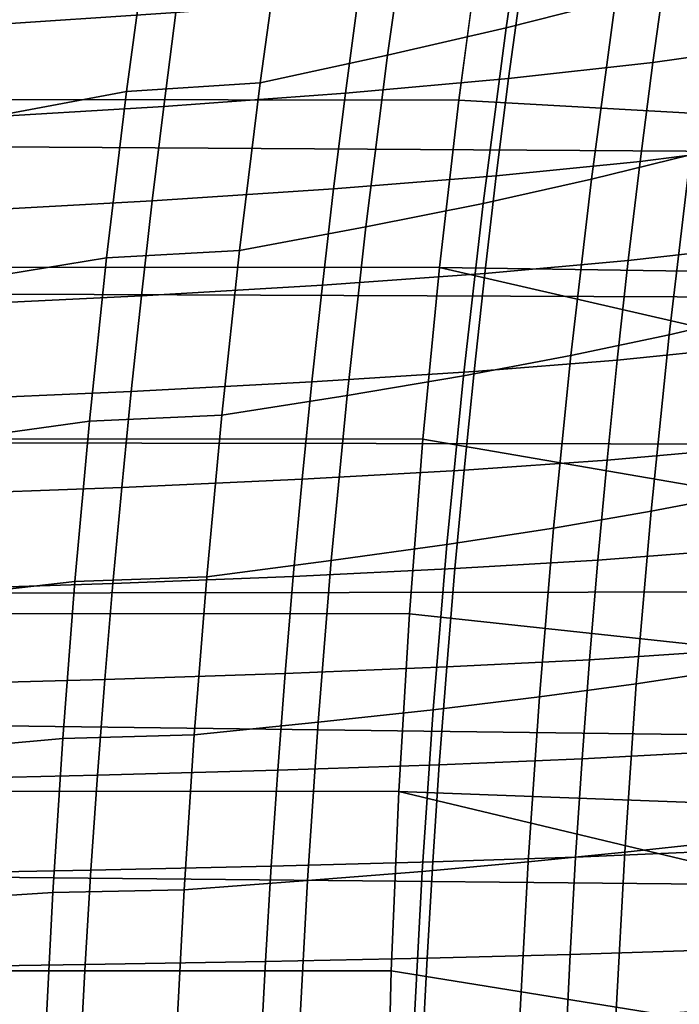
# Model space of a CAD drawing. Header units: metres. Extents: x -365 to 28, y -28 to 28.
# Tile 120 of 256: x -30.38 to -28.5, y 0.94 to 3.74. Entities that reach past the tile are written whole.
import ezdxf

# ---------------------------------------------------------------- set-up
doc = ezdxf.new("R2010")
doc.units = ezdxf.units.M
doc.layers.add('solid_24_501_103_XXX', color=7, linetype='CONTINUOUS')

msp = doc.modelspace()

# ---------------------------------------------------------------- linework, layer by layer
at = {"layer": 'solid_24_501_103_XXX'}
for points in [[(-28.990141, 3.721337, 106.193733), (-28.677811, 3.801687, 106.626312), (-28.598536, 4.323267, 106.498955), (-28.914738, 4.231141, 106.073082)], [(-29.328259, 3.643349, 105.776802), (-28.990141, 3.721337, 106.193733), (-28.914738, 4.231141, 106.073082), (-29.256752, 4.141699, 105.662613)], [(-29.691755, 3.56471, 105.377907), (-29.328259, 3.643349, 105.776802), (-29.256752, 4.141699, 105.662613), (-29.624294, 4.05149, 105.270134)], [(-30.007631, 4.023251, 104.883163), (-30.072845, 3.540231, 104.987556), (-29.691755, 3.56471, 105.377907), (-29.624294, 4.05149, 105.270134)], [(-29.125301, 3.515739, 135.85054), (-61.803535, 3.552755, 145.23848), (-61.739239, 4.021231, 145.462708), (-29.062374, 3.980192, 136.069992)], [(-57.610939, 4.021231, 159.859802), (-57.546642, 3.552755, 160.08403), (-27.266472, 3.362529, 151.489456), (-27.213072, 3.770776, 151.277725)], [(-29.895109, 4.032567, 48.510521), (-29.931854, 3.765415, 48.462662), (-30.505173, 3.727122, 49.801952), (-30.469997, 3.990493, 49.847748)], [(-30.484385, 3.462814, 104.629585), (-30.072845, 3.540231, 104.987556), (-30.007631, 4.023251, 104.883163), (-30.423534, 3.934389, 104.531502)], [(-29.062374, 3.980192, 136.069992), (-27.206203, 3.820071, 142.543243), (-27.260458, 3.410994, 142.354019), (-29.125301, 3.515739, 135.85054)], [(-28.173603, 3.958905, 42.971832), (-28.2139, 3.672697, 42.917179), (-28.571445, 3.622316, 44.308266), (-28.532557, 3.903346, 44.359692)], [(-28.532557, 3.903346, 44.359692), (-28.571445, 3.622316, 44.308266), (-28.982895, 3.576639, 45.690514), (-28.945372, 3.852933, 45.739075)], [(-28.746546, 3.289659, 106.738388), (-28.464083, 3.359796, 107.191254), (-28.392193, 3.883461, 107.073029), (-28.677811, 3.801687, 106.626312)], [(-28.945372, 3.852933, 45.739075), (-28.982895, 3.576639, 45.690514), (-29.448029, 3.535249, 47.06152), (-29.411854, 3.807219, 47.107563)], [(-29.411854, 3.807219, 47.107563), (-29.448029, 3.535249, 47.06152), (-29.966667, 3.497407, 48.418816), (-29.931854, 3.765415, 48.462662)], [(-29.055658, 3.22076, 106.299858), (-28.746546, 3.289659, 106.738388), (-28.677811, 3.801687, 106.626312), (-28.990141, 3.721337, 106.193733)], [(-29.931854, 3.765415, 48.462662), (-29.966667, 3.497407, 48.418816), (-30.538588, 3.46274, 49.76001), (-30.505173, 3.727122, 49.801952)], [(-29.390509, 3.153908, 105.87722), (-29.055658, 3.22076, 106.299858), (-28.990141, 3.721337, 106.193733), (-29.328259, 3.643349, 105.776802)], [(-28.2139, 3.672697, 42.917179), (-28.251461, 3.386009, 42.86718), (-28.607819, 3.340613, 44.261356), (-28.571445, 3.622316, 44.308266)], [(-29.750572, 3.086512, 105.472672), (-29.390509, 3.153908, 105.87722), (-29.328259, 3.643349, 105.776802), (-29.691755, 3.56471, 105.377907)], [(-28.571445, 3.622316, 44.308266), (-28.607819, 3.340613, 44.261356), (-29.01811, 3.299492, 45.64632), (-28.982895, 3.576639, 45.690514)], [(-30.072845, 3.540231, 104.987556), (-30.129732, 3.065674, 105.079384), (-29.750572, 3.086512, 105.472672), (-29.691755, 3.56471, 105.377907)], [(-28.982895, 3.576639, 45.690514), (-29.01811, 3.299492, 45.64632), (-29.48209, 3.262257, 47.019688), (-29.448029, 3.535249, 47.06152)], [(-29.180361, 3.037902, 135.658524), (-61.859802, 3.070447, 145.042252), (-61.803535, 3.552755, 145.23848), (-29.125301, 3.515739, 135.85054)], [(-57.546642, 3.552755, 160.08403), (-57.490372, 3.070447, 160.280273), (-27.314175, 2.949638, 151.674988), (-27.266472, 3.362529, 151.489456)], [(-30.537502, 2.999368, 104.715881), (-30.129732, 3.065674, 105.079384), (-30.072845, 3.540231, 104.987556), (-30.484385, 3.462814, 104.629585)], [(-29.448029, 3.535249, 47.06152), (-29.48209, 3.262257, 47.019688), (-29.999552, 3.228221, 48.379025), (-29.966667, 3.497407, 48.418816)], [(-29.125301, 3.515739, 135.85054), (-27.260458, 3.410994, 142.354019), (-27.307531, 3.010594, 142.189865), (-29.180361, 3.037902, 135.658524)], [(-29.966667, 3.497407, 48.418816), (-29.999552, 3.228221, 48.379025), (-30.570242, 3.197037, 49.721947), (-30.538588, 3.46274, 49.76001)], [(-28.525381, 2.846372, 107.292915), (-28.272963, 2.904985, 107.764275), (-28.209265, 3.429632, 107.657112), (-28.464083, 3.359796, 107.191254)], [(-28.251461, 3.386009, 42.86718), (-28.286318, 3.098473, 42.821861), (-28.641699, 3.057883, 44.21899), (-28.607819, 3.340613, 44.261356)], [(-28.607819, 3.340613, 44.261356), (-28.641699, 3.057883, 44.21899), (-29.051031, 3.021148, 45.606529), (-29.01811, 3.299492, 45.64632)], [(-28.805323, 2.78752, 106.834686), (-28.525381, 2.846372, 107.292915), (-28.464083, 3.359796, 107.191254), (-28.746546, 3.289659, 106.738388)], [(-29.01811, 3.299492, 45.64632), (-29.051031, 3.021148, 45.606529), (-29.514048, 2.98791, 46.982109), (-29.48209, 3.262257, 47.019688)], [(-29.111828, 2.729723, 106.391006), (-28.805323, 2.78752, 106.834686), (-28.746546, 3.289659, 106.738388), (-29.055658, 3.22076, 106.299858)], [(-29.48209, 3.262257, 47.019688), (-29.514048, 2.98791, 46.982109), (-30.030506, 2.957536, 48.343319), (-29.999552, 3.228221, 48.379025)], [(-29.999552, 3.228221, 48.379025), (-30.030506, 2.957536, 48.343319), (-30.600126, 2.929702, 49.687801), (-30.570242, 3.197037, 49.721947)], [(-29.443998, 2.673661, 105.963455), (-29.111828, 2.729723, 106.391006), (-29.055658, 3.22076, 106.299858), (-29.390509, 3.153908, 105.87722)], [(-29.80121, 2.617156, 105.55407), (-29.443998, 2.673661, 105.963455), (-29.390509, 3.153908, 105.87722), (-29.750572, 3.086512, 105.472672)], [(-28.286318, 3.098473, 42.821861), (-28.318487, 2.809849, 42.781269), (-28.673096, 2.773895, 44.181225), (-28.641699, 3.057883, 44.21899)], [(-29.227266, 2.549127, 135.494949), (-61.907749, 2.576846, 144.875046), (-61.859802, 3.070447, 145.042252), (-29.180361, 3.037902, 135.658524)], [(-57.490372, 3.070447, 160.280273), (-57.442429, 2.576846, 160.447464), (-27.355877, 2.533432, 151.834534), (-27.314175, 2.949638, 151.674988)], [(-30.5833, 2.544269, 104.790108), (-30.178743, 2.599823, 105.15834), (-30.129732, 3.065674, 105.079384), (-30.537502, 2.999368, 104.715881)], [(-30.129732, 3.065674, 105.079384), (-30.178743, 2.599823, 105.15834), (-29.80121, 2.617156, 105.55407), (-29.750572, 3.086512, 105.472672)], [(-29.180361, 3.037902, 135.658524), (-27.347937, 2.617835, 142.04895), (-27.382116, 2.231707, 141.929749), (-29.227266, 2.549127, 135.494949)], [(-29.180361, 3.037902, 135.658524), (-27.307531, 3.010594, 142.189865), (-27.347937, 2.617835, 142.04895)], [(-28.641699, 3.057883, 44.21899), (-28.673096, 2.773895, 44.181225), (-29.081665, 2.74139, 45.57119), (-29.051031, 3.021148, 45.606529)], [(-29.051031, 3.021148, 45.606529), (-29.081665, 2.74139, 45.57119), (-29.5439, 2.712005, 46.948826), (-29.514048, 2.98791, 46.982109)], [(-29.514048, 2.98791, 46.982109), (-29.5439, 2.712005, 46.948826), (-30.059525, 2.68516, 48.311752), (-30.030506, 2.957536, 48.343319)], [(-30.030506, 2.957536, 48.343319), (-30.059525, 2.68516, 48.311752), (-30.628237, 2.660559, 49.657627), (-30.600126, 2.929702, 49.687801)], [(-28.576702, 2.343556, 107.377472), (-28.326086, 2.39132, 107.853523), (-28.272963, 2.904985, 107.764275), (-28.525381, 2.846372, 107.292915)], [(-28.854713, 2.295609, 106.914711), (-28.576702, 2.343556, 107.377472), (-28.525381, 2.846372, 107.292915), (-28.805323, 2.78752, 106.834686)], [(-28.318487, 2.809849, 42.781269), (-28.347958, 2.520629, 42.745586), (-28.701988, 2.489143, 44.148228), (-28.673096, 2.773895, 44.181225)], [(-29.159187, 2.248538, 106.466736), (-28.854713, 2.295609, 106.914711), (-28.805323, 2.78752, 106.834686), (-29.111828, 2.729723, 106.391006)], [(-28.673096, 2.773895, 44.181225), (-28.701988, 2.489143, 44.148228), (-29.109983, 2.460713, 45.540474), (-29.081665, 2.74139, 45.57119)], [(-29.081665, 2.74139, 45.57119), (-29.109983, 2.460713, 45.540474), (-29.571617, 2.435037, 46.920006), (-29.5439, 2.712005, 46.948826)], [(-29.489231, 2.202894, 106.035118), (-29.159187, 2.248538, 106.466736), (-29.111828, 2.729723, 106.391006), (-29.443998, 2.673661, 105.963455)], [(-29.5439, 2.712005, 46.948826), (-29.571617, 2.435037, 46.920006), (-30.086578, 2.411592, 48.284481), (-30.059525, 2.68516, 48.311752)], [(-30.059525, 2.68516, 48.311752), (-30.086578, 2.411592, 48.284481), (-30.654535, 2.390108, 49.63158), (-30.628237, 2.660559, 49.657627)], [(-29.844135, 2.1569, 105.62175), (-29.489231, 2.202894, 106.035118), (-29.443998, 2.673661, 105.963455), (-29.80121, 2.617156, 105.55407)], [(-30.178743, 2.599823, 105.15834), (-30.220322, 2.142921, 105.224075), (-29.844135, 2.1569, 105.62175), (-29.80121, 2.617156, 105.55407)], [(-30.622185, 2.097735, 104.851982), (-30.220322, 2.142921, 105.224075), (-30.178743, 2.599823, 105.15834), (-30.5833, 2.544269, 104.790108)], [(-29.265896, 2.050764, 135.360229), (-61.947239, 2.073334, 144.737335), (-61.907749, 2.576846, 144.875046), (-29.227266, 2.549127, 135.494949)], [(-57.442429, 2.576846, 160.447464), (-57.402939, 2.073334, 160.58519), (-27.391415, 2.114419, 151.968658), (-27.355877, 2.533432, 151.834534)], [(-29.227266, 2.549127, 135.494949), (-27.382116, 2.231707, 141.929749), (-27.41044, 1.851225, 141.830978), (-29.265896, 2.050764, 135.360229)], [(-28.347958, 2.520629, 42.745586), (-28.374693, 2.231567, 42.715031), (-28.728344, 2.204376, 44.120213), (-28.701988, 2.489143, 44.148228)], [(-28.701988, 2.489143, 44.148228), (-28.728344, 2.204376, 44.120213), (-29.135952, 2.179858, 45.514584), (-29.109983, 2.460713, 45.540474)], [(-29.109983, 2.460713, 45.540474), (-29.135952, 2.179858, 45.514584), (-29.597158, 2.157742, 46.895851), (-29.571617, 2.435037, 46.920006)], [(-29.571617, 2.435037, 46.920006), (-29.597158, 2.157742, 46.895851), (-30.111622, 2.13756, 48.2617), (-30.086578, 2.411592, 48.284481)], [(-30.086578, 2.411592, 48.284481), (-30.111622, 2.13756, 48.2617), (-30.67898, 2.11907, 49.60984), (-30.654535, 2.390108, 49.63158)], [(-28.618664, 1.851713, 107.444389), (-28.369291, 1.889029, 107.924278), (-28.326086, 2.39132, 107.853523), (-28.576702, 2.343556, 107.377472)], [(-28.895296, 1.814266, 106.977989), (-28.618664, 1.851713, 107.444389), (-28.576702, 2.343556, 107.377472), (-28.854713, 2.295609, 106.914711)], [(-29.198277, 1.777514, 106.526604), (-28.895296, 1.814266, 106.977989), (-28.854713, 2.295609, 106.914711), (-29.159187, 2.248538, 106.466736)], [(-29.526707, 1.741892, 106.091805), (-29.198277, 1.777514, 106.526604), (-29.159187, 2.248538, 106.466736), (-29.489231, 2.202894, 106.035118)], [(-28.374693, 2.231567, 42.715031), (-28.398666, 1.943419, 42.689823), (-28.752127, 1.920342, 44.097393), (-28.728344, 2.204376, 44.120213)], [(-29.879808, 1.706004, 105.675354), (-29.526707, 1.741892, 106.091805), (-29.489231, 2.202894, 106.035118), (-29.844135, 2.1569, 105.62175)], [(-28.728344, 2.204376, 44.120213), (-28.752127, 1.920342, 44.097393), (-29.159531, 1.899567, 45.493725), (-29.135952, 2.179858, 45.514584)], [(-29.135952, 2.179858, 45.514584), (-29.159531, 1.899567, 45.493725), (-29.620485, 1.880854, 46.876553), (-29.597158, 2.157742, 46.895851)], [(-30.111622, 2.13756, 48.2617), (-30.134615, 1.863792, 48.243599), (-30.701527, 1.848164, 49.59259), (-30.67898, 2.11907, 49.60984)], [(-30.654575, 1.659983, 104.90123), (-30.254917, 1.695212, 105.276283), (-30.220322, 2.142921, 105.224075), (-30.622185, 2.097735, 104.851982)], [(-30.220322, 2.142921, 105.224075), (-30.254917, 1.695212, 105.276283), (-29.879808, 1.706004, 105.675354), (-29.844135, 2.1569, 105.62175)], [(-29.597158, 2.157742, 46.895851), (-29.620485, 1.880854, 46.876553), (-30.134615, 1.863792, 48.243599), (-30.111622, 2.13756, 48.2617)], [(-57.402939, 2.073334, 160.58519), (-27.420622, 1.693587, 152.077682), (-27.391415, 2.114419, 151.968658)], [(-29.296099, 1.544652, 135.254913), (-61.978115, 1.5618, 144.629639), (-61.947239, 2.073334, 144.737335), (-29.265896, 2.050764, 135.360229)], [(-57.402939, 2.073334, 160.58519), (-57.372059, 1.5618, 160.692871), (-27.443422, 1.271234, 152.162064), (-27.420622, 1.693587, 152.077682)], [(-29.265896, 2.050764, 135.360229), (-27.41044, 1.851225, 141.830978), (-27.433214, 1.475411, 141.751556), (-29.296099, 1.544652, 135.254913)], [(-28.398666, 1.943419, 42.689823), (-28.419847, 1.656939, 42.670181), (-28.773304, 1.637789, 44.079983), (-28.752127, 1.920342, 44.097393)], [(-28.752127, 1.920342, 44.097393), (-28.773304, 1.637789, 44.079983), (-29.180681, 1.620581, 45.478107), (-29.159531, 1.899567, 45.493725)], [(-29.620485, 1.880854, 46.876553), (-29.641556, 1.605108, 46.86232), (-30.155516, 1.591014, 48.23037), (-30.134615, 1.863792, 48.243599)], [(-29.159531, 1.899567, 45.493725), (-29.180681, 1.620581, 45.478107), (-29.641556, 1.605108, 46.86232), (-29.620485, 1.880854, 46.876553)], [(-28.651863, 1.371165, 107.493416), (-28.403217, 1.398458, 107.97625), (-28.369291, 1.889029, 107.924278), (-28.618664, 1.851713, 107.444389)], [(-30.134615, 1.863792, 48.243599), (-30.155516, 1.591014, 48.23037), (-30.722132, 1.578113, 49.580021), (-30.701527, 1.848164, 49.59259)], [(-28.927633, 1.343785, 107.024292), (-28.651863, 1.371165, 107.493416), (-28.618664, 1.851713, 107.444389), (-28.895296, 1.814266, 106.977989)], [(-29.229616, 1.316923, 106.570419), (-28.927633, 1.343785, 107.024292), (-28.895296, 1.814266, 106.977989), (-29.198277, 1.777514, 106.526604)], [(-29.556911, 1.290898, 106.133354), (-29.229616, 1.316923, 106.570419), (-29.198277, 1.777514, 106.526604), (-29.526707, 1.741892, 106.091805)], [(-29.908682, 1.264686, 105.714752), (-29.556911, 1.290898, 106.133354), (-29.526707, 1.741892, 106.091805), (-29.879808, 1.706004, 105.675354)], [(-30.680862, 1.231194, 104.937744), (-30.282961, 1.256901, 105.314827), (-30.254917, 1.695212, 105.276283), (-30.654575, 1.659983, 104.90123)], [(-30.254917, 1.695212, 105.276283), (-30.282961, 1.256901, 105.314827), (-29.908682, 1.264686, 105.714752), (-29.879808, 1.706004, 105.675354)], [(-28.419847, 1.656939, 42.670181), (-28.43821, 1.372873, 42.656326), (-28.791843, 1.357456, 44.068192), (-28.773304, 1.637789, 44.079983)], [(-28.773304, 1.637789, 44.079983), (-28.791843, 1.357456, 44.068192), (-29.199371, 1.343634, 45.467934), (-29.180681, 1.620581, 45.478107)], [(-29.641556, 1.605108, 46.86232), (-29.660336, 1.331229, 46.85334), (-30.174282, 1.319947, 48.222202), (-30.155516, 1.591014, 48.23037)], [(-29.180681, 1.620581, 45.478107), (-29.199371, 1.343634, 45.467934), (-29.660336, 1.331229, 46.85334), (-29.641556, 1.605108, 46.86232)], [(-30.155516, 1.591014, 48.23037), (-30.174282, 1.319947, 48.222202), (-30.740753, 1.309627, 49.572311), (-30.722132, 1.578113, 49.580021)], [(-29.317738, 1.033098, 135.179443), (-62.000244, 1.044636, 144.552475), (-61.978115, 1.5618, 144.629639), (-29.296099, 1.544652, 135.254913)], [(-57.372059, 1.5618, 160.692871), (-57.349934, 1.044636, 160.770035), (-27.459742, 0.848046, 152.222076), (-27.443422, 1.271234, 152.162064)], [(-29.296099, 1.544652, 135.254913), (-27.45068, 1.10332, 141.690643), (-27.463024, 0.734007, 141.647598), (-29.317738, 1.033098, 135.179443)], [(-29.296099, 1.544652, 135.254913), (-27.433214, 1.475411, 141.751556), (-27.45068, 1.10332, 141.690643)], [(-28.676889, 0.902184, 107.524605), (-28.428486, 0.919903, 108.009491), (-28.403217, 1.398458, 107.97625), (-28.651863, 1.371165, 107.493416)], [(-28.791843, 1.357456, 44.068192), (-28.807772, 1.079829, 44.062145), (-29.215622, 1.069199, 45.463318), (-29.199371, 1.343634, 45.467934)], [(-28.952269, 0.884416, 107.053688), (-28.676889, 0.902184, 107.524605), (-28.651863, 1.371165, 107.493416), (-28.927633, 1.343785, 107.024292)], [(-28.43821, 1.372873, 42.656326), (-28.453781, 1.091716, 42.648376), (-28.807772, 1.079829, 44.062145), (-28.791843, 1.357456, 44.068192)], [(-30.174282, 1.319947, 48.222202), (-30.190931, 1.051042, 48.2192), (-30.757404, 1.043148, 49.569557), (-30.740753, 1.309627, 49.572311)], [(-29.660336, 1.331229, 46.85334), (-29.676838, 1.059683, 46.849728), (-30.190931, 1.051042, 48.2192), (-30.174282, 1.319947, 48.222202)], [(-29.199371, 1.343634, 45.467934), (-29.215622, 1.069199, 45.463318), (-29.676838, 1.059683, 46.849728), (-29.660336, 1.331229, 46.85334)], [(-29.253716, 0.866991, 106.598259), (-28.952269, 0.884416, 107.053688), (-28.927633, 1.343785, 107.024292), (-29.229616, 1.316923, 106.570419)], [(-29.580315, 0.850115, 106.159859), (-29.253716, 0.866991, 106.598259), (-29.229616, 1.316923, 106.570419), (-29.556911, 1.290898, 106.133354)], [(-30.282961, 1.256901, 105.314827), (-30.304871, 0.828152, 105.339806), (-29.931185, 0.833125, 105.740036), (-29.908682, 1.264686, 105.714752)], [(-29.931185, 0.833125, 105.740036), (-29.580315, 0.850115, 106.159859), (-29.556911, 1.290898, 106.133354), (-29.908682, 1.264686, 105.714752)], [(-30.701431, 0.811509, 104.961632), (-30.304871, 0.828152, 105.339806), (-30.282961, 1.256901, 105.314827), (-30.680862, 1.231194, 104.937744)], [(-29.215622, 1.069199, 45.463318), (-29.229523, 0.797456, 45.464275), (-29.691149, 0.790636, 46.851494), (-29.676838, 1.059683, 46.849728)], [(-28.807772, 1.079829, 44.062145), (-28.821186, 0.805097, 44.061852), (-29.229523, 0.797456, 45.464275), (-29.215622, 1.069199, 45.463318)], [(-28.453781, 1.091716, 42.648376), (-28.466671, 0.813667, 42.646358), (-28.821186, 0.805097, 44.061852), (-28.807772, 1.079829, 44.062145)], [(-29.330763, 0.51737, 135.134018), (-62.013561, 0.52317, 144.506027), (-62.000244, 1.044636, 144.552475), (-29.317738, 1.033098, 135.179443)], [(-57.349934, 1.044636, 160.770035), (-57.336613, 0.52317, 160.816483), (-27.469551, 0.424102, 152.257996), (-27.459742, 0.848046, 152.222076)], [(-30.190931, 1.051042, 48.2192), (-30.205538, 0.784456, 48.221371), (-30.772156, 0.778819, 49.571766), (-30.757404, 1.043148, 49.569557)], [(-29.676838, 1.059683, 46.849728), (-29.691149, 0.790636, 46.851494), (-30.205538, 0.784456, 48.221371), (-30.190931, 1.051042, 48.2192)], [(-29.317738, 1.033098, 135.179443), (-27.463024, 0.734007, 141.647598), (-27.470379, 0.36654, 141.621948), (-29.330763, 0.51737, 135.134018)]]:
    msp.add_3dface(points, dxfattribs=at)

doc.saveas('drawing.dxf')
